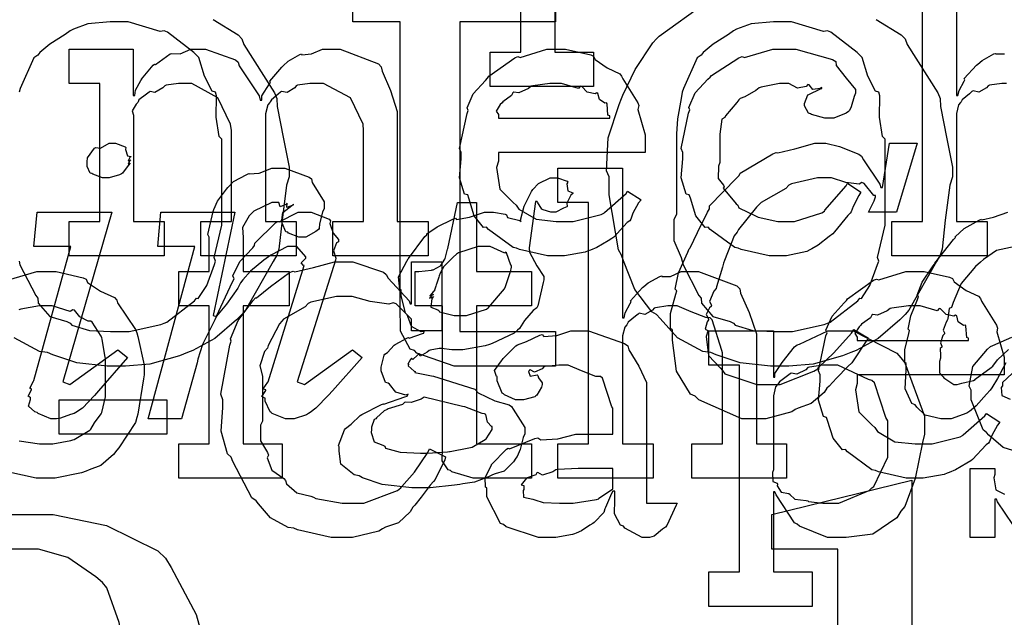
# Model space of a CAD drawing. Extents: x 0 to 8.5, y 0 to 11.
# Tile 152 of 256: x 4.478 to 4.875, y 3.749 to 3.99. Entities that reach past the tile are written whole.
import ezdxf

# ---------------------------------------------------------------- set-up
doc = ezdxf.new("R2010")
doc.units = 0
doc.layers.get('0').update_dxf_attribs({"linetype": 'CONTINUOUS'})

msp = doc.modelspace()

# ---------------------------------------------------------------- linework, layer by layer
at = {"color": 0}
for points in [[(4.69353, 4.0095), (4.69353, 3.97715), (4.70915, 3.97715), (4.70915, 3.96326), (4.66749, 3.96326), (4.66749, 3.97715), (4.66749, 3.97715), (4.67985, 3.97715), (4.67985, 4.06049)], [(4.85542, 4.02001), (4.85542, 3.95969), (4.85607, 3.95969), (4.85607, 3.95969), (4.85656, 3.96164), (4.85856, 3.96544), (4.85889, 3.96599), (4.85861, 3.96647), (4.86356, 3.97185), (4.8641, 3.97228), (4.8641, 3.97228), (4.86578, 3.97379), (4.87056, 3.9764), (4.87125, 3.97661), (4.87131, 3.9764), (4.87483, 3.9764)], [(4.69379, 4.00331), (4.69379, 3.98942), (4.65517, 3.98942), (4.65517, 3.86442), (4.69379, 3.86442), (4.69379, 3.85053), (4.69217, 3.85053), (4.68847, 3.85053), (4.68728, 3.85053), (4.68511, 3.85053), (4.68024, 3.85053), (4.6786, 3.85053), (4.67606, 3.85053), (4.67031, 3.85053), (4.6684, 3.85053), (4.66585, 3.85053), (4.6601, 3.85053), (4.65821, 3.85053), (4.65821, 3.85053), (4.65289, 3.85053), (4.63792, 3.85579), (4.63693, 3.85682), (4.63514, 3.85736), (4.63129, 3.86458), (4.63108, 3.87506), (4.63108, 3.87853), (4.63108, 3.98942), (4.61199, 3.98942), (4.61199, 4.00331)], [(4.8756, 3.96446), (4.87375, 3.96446), (4.86882, 3.96376), (4.86822, 3.9636), (4.86757, 3.96272), (4.86442, 3.96104), (4.86219, 3.96149), (4.86171, 3.96121), (4.86074, 3.96039), (4.85781, 3.95796), (4.85732, 3.95714), (4.85715, 3.95687), (4.85633, 3.95594), (4.85542, 3.95242), (4.85542, 3.95122), (4.85542, 3.9089), (4.86778, 3.9089), (4.86778, 3.89501), (4.82937, 3.89501), (4.82937, 3.9089), (4.82937, 3.9089), (4.84174, 3.9089), (4.84174, 4.00613)], [(4.82314, 3.99029), (4.83322, 3.98415), (4.83475, 3.98247), (4.83561, 3.98025), (4.84799, 3.96078), (4.84885, 3.95839), (4.84901, 3.95518), (4.85161, 3.94217), (4.85385, 3.93078), (4.85385, 3.92692), (4.85275, 3.92344), (4.85097, 3.90935), (4.84967, 3.89762), (4.84885, 3.89524), (4.84739, 3.89268), (4.83626, 3.87304), (4.83475, 3.87136), (4.83263, 3.86914), (4.82383, 3.86165), (4.815, 3.85688), (4.81282, 3.85596), (4.80957, 3.8546), (4.79769, 3.85124), (4.78787, 3.85053), (4.78461, 3.85053), (4.78461, 3.85053), (4.78049, 3.85053), (4.76824, 3.85189), (4.75851, 3.85508), (4.7564, 3.85596), (4.75319, 3.85644), (4.74294, 3.86187), (4.736, 3.86974), (4.73449, 3.87136), (4.73258, 3.87244), (4.72581, 3.88146), (4.72119, 3.89296), (4.72038, 3.89524), (4.71918, 3.89735), (4.71539, 3.91954), (4.71539, 3.92692), (4.71431, 3.92925), (4.71496, 3.9426), (4.71951, 3.95606), (4.72038, 3.95839), (4.72086, 3.95985), (4.72586, 3.97017), (4.73296, 3.98085), (4.73449, 3.98247), (4.73562, 3.98356), (4.75424, 3.99701)], [(4.55567, 3.99029), (4.56575, 3.98415), (4.56728, 3.98247), (4.56814, 3.98025), (4.58051, 3.96078), (4.58138, 3.95839), (4.58154, 3.95518), (4.58415, 3.94217), (4.58637, 3.93078), (4.58637, 3.92692), (4.58529, 3.92344), (4.5835, 3.90935), (4.58219, 3.89762), (4.58138, 3.89524), (4.57992, 3.89268), (4.56879, 3.87304), (4.56728, 3.87136), (4.56515, 3.86914), (4.55637, 3.86165), (4.54753, 3.85688), (4.54536, 3.85596), (4.5421, 3.8546), (4.53022, 3.85124), (4.5204, 3.85053), (4.51714, 3.85053), (4.51714, 3.85053), (4.51303, 3.85053), (4.50076, 3.85189), (4.49104, 3.85508), (4.48893, 3.85596), (4.48574, 3.85644), (4.47547, 3.86187)], [(4.47743, 3.89285), (4.47775, 3.89139), (4.48415, 3.87896), (4.48503, 3.87788), (4.48514, 3.87597), (4.48981, 3.87056), (4.49675, 3.86854), (4.49804, 3.86789), (4.49875, 3.86703), (4.50586, 3.86486), (4.51432, 3.86442), (4.51714, 3.86442), (4.51714, 3.86442), (4.52186, 3.86442), (4.53467, 3.86735), (4.53603, 3.86789), (4.537, 3.86822), (4.54818, 3.87685), (4.54904, 3.87788), (4.54964, 3.87782), (4.55311, 3.88308), (4.55621, 3.89144), (4.55664, 3.89285), (4.55615, 3.89426), (4.55925, 3.90739), (4.55925, 3.91174), (4.55925, 3.94211), (4.55811, 3.94314), (4.55692, 3.9509), (4.55707, 3.95958), (4.55664, 3.96099), (4.55533, 3.96137), (4.55219, 3.96744), (4.54992, 3.97493), (4.54904, 3.97597), (4.54796, 3.977), (4.53733, 3.98519), (4.53603, 3.98574), (4.53435, 3.98551), (4.52143, 3.98942), (4.51714, 3.98942), (4.51417, 3.98942), (4.50521, 3.9885), (4.49935, 3.98639), (4.49804, 3.98574), (4.4961, 3.98432), (4.4899, 3.98031), (4.48589, 3.97706), (4.48503, 3.97597), (4.48346, 3.97488), (4.47786, 3.96246), (4.47743, 3.96099)], [(4.87532, 3.85189), (4.87207, 3.84554), (4.86968, 3.84174), (4.86903, 3.84076), (4.86762, 3.83925), (4.86339, 3.83453), (4.86143, 3.83279), (4.86079, 3.83231), (4.85969, 3.83154), (4.85335, 3.82926), (4.85124, 3.82926), (4.85124, 3.82926), (4.84912, 3.82926), (4.84278, 3.83068), (4.83951, 3.83399), (4.83886, 3.8349), (4.83746, 3.83539), (4.83479, 3.84131), (4.83518, 3.84907), (4.83518, 3.85161), (4.83464, 3.852), (4.83469, 3.85704), (4.83626, 3.86372), (4.83649, 3.86486), (4.83604, 3.8654), (4.83703, 3.87076), (4.83974, 3.87744), (4.84017, 3.87853), (4.83963, 3.87907), (4.84158, 3.88433), (4.84581, 3.89057), (4.84646, 3.89154), (4.84679, 3.89204), (4.85433, 3.90164), (4.85514, 3.9024), (4.85493, 3.90272), (4.85851, 3.90608), (4.86458, 3.90935), (4.86556, 3.90978), (4.86567, 3.9095), (4.87044, 3.91054), (4.87619, 3.9126)], [(4.87907, 3.89871), (4.87158, 3.89714), (4.86638, 3.8935), (4.86513, 3.89242), (4.86317, 3.89074), (4.85736, 3.88379), (4.85411, 3.87619), (4.8534, 3.87418), (4.85254, 3.87369), (4.852, 3.86968), (4.85189, 3.86919), (4.85129, 3.86828), (4.85004, 3.86496), (4.85064, 3.86388), (4.85058, 3.86356), (4.84999, 3.86285), (4.84896, 3.85997), (4.84956, 3.85856), (4.8495, 3.85813), (4.8489, 3.85769), (4.84907, 3.85476), (4.84907, 3.85379), (4.84864, 3.85243), (4.84858, 3.84782), (4.85015, 3.84625), (4.85037, 3.84576), (4.85037, 3.84576), (4.85444, 3.84315), (4.85579, 3.84315), (4.85579, 3.84315), (4.85579, 3.84315), (4.85764, 3.84364), (4.86231, 3.84478), (4.86296, 3.84511), (4.86301, 3.84532), (4.86951, 3.84999), (4.87011, 3.85053), (4.87011, 3.85053), (4.87196, 3.85308), (4.87651, 3.85726)], [(4.47314, 3.88525), (4.4846, 3.88867), (4.48844, 3.88867), (4.49246, 3.88867), (4.50325, 3.88618), (4.5045, 3.88564), (4.5051, 3.88428), (4.51031, 3.88075), (4.516, 3.87815), (4.51687, 3.87717), (4.51719, 3.87608), (4.52442, 3.86524), (4.5249, 3.86393), (4.52539, 3.86242), (4.52794, 3.85086), (4.52794, 3.847), (4.52767, 3.84543), (4.52539, 3.83117), (4.5249, 3.82986), (4.52442, 3.82775), (4.51774, 3.8176), (4.51687, 3.81662), (4.51557, 3.81489), (4.51047, 3.81039), (4.50569, 3.80871), (4.5045, 3.80817), (4.50261, 3.80746), (4.49197, 3.80533), (4.48844, 3.80533), (4.48844, 3.80533), (4.48438, 3.80533), (4.47336, 3.80772)], [(4.47743, 3.82036), (4.48568, 3.81922), (4.48844, 3.81922), (4.48844, 3.81922), (4.4911, 3.81922), (4.49832, 3.82053), (4.49908, 3.82075), (4.49962, 3.8209), (4.50597, 3.82465), (4.50646, 3.82508), (4.50646, 3.82508), (4.50782, 3.82758), (4.51058, 3.83122), (4.51079, 3.83182), (4.51079, 3.83182), (4.51232, 3.83817), (4.51232, 3.84028), (4.51232, 3.85374), (4.51215, 3.85394), (4.51101, 3.86139), (4.51079, 3.86199), (4.51058, 3.86257), (4.50694, 3.86828), (4.50646, 3.86871), (4.50537, 3.8686), (4.50196, 3.87039), (4.49983, 3.87304), (4.49908, 3.87326), (4.4981, 3.8725), (4.49083, 3.87478), (4.48844, 3.87478), (4.48568, 3.87478), (4.47814, 3.87354), (4.47738, 3.87326)], [(4.88346, 3.81483), (4.87435, 3.81765), (4.86854, 3.82269), (4.86751, 3.82374), (4.86626, 3.82476), (4.86143, 3.83686), (4.86143, 3.84088), (4.86057, 3.84244), (4.86208, 3.85042), (4.86794, 3.85742), (4.86925, 3.85846), (4.87017, 3.85889), (4.87776, 3.86225)], [(4.87799, 3.8476), (4.87403, 3.84386), (4.87403, 3.84261), (4.87354, 3.84196), (4.87375, 3.83871), (4.87706, 3.83718)], [(4.87825, 3.78662), (4.87196, 3.79585), (4.87164, 3.79682), (4.87099, 3.79682), (4.87099, 3.78142), (4.861, 3.78142), (4.861, 3.80919), (4.87099, 3.80919), (4.87099, 3.80681), (4.87056, 3.80544), (4.87131, 3.80067), (4.87478, 3.79889)], [(4.39328, 3.55453), (4.39328, 3.77675), (4.36638, 3.77675), (4.36638, 3.79064), (4.484, 3.79064), (4.49115, 3.79064), (4.51269, 3.78624), (4.53347, 3.77599), (4.53651, 3.77306), (4.53874, 3.76932), (4.54893, 3.75032), (4.55474, 3.729)]]:
    msp.add_lwpolyline(points, dxfattribs=at)
for points in [[(4.78461, 3.86442), (4.78933, 3.86442), (4.80214, 3.86735), (4.8035, 3.86789), (4.80447, 3.86822), (4.81565, 3.87685), (4.81651, 3.87788), (4.81711, 3.87782), (4.82058, 3.88308), (4.82368, 3.89144), (4.82411, 3.89285), (4.82362, 3.89426), (4.82671, 3.90739), (4.82671, 3.91174), (4.82671, 3.94211), (4.82557, 3.94314), (4.82438, 3.9509), (4.82454, 3.95958), (4.82411, 3.96099), (4.82281, 3.96137), (4.81967, 3.96744), (4.81739, 3.97493), (4.81651, 3.97597), (4.81543, 3.977), (4.80479, 3.98519), (4.8035, 3.98574), (4.80181, 3.98551), (4.7889, 3.98942), (4.78461, 3.98942), (4.78163, 3.98942), (4.77268, 3.9885), (4.76682, 3.98639), (4.76551, 3.98574), (4.76357, 3.98432), (4.75738, 3.98031), (4.75336, 3.97706), (4.7525, 3.97597), (4.75092, 3.97488), (4.74533, 3.96246), (4.7449, 3.96099), (4.74442, 3.95844), (4.74294, 3.95031), (4.74251, 3.94417), (4.74251, 3.94211), (4.74251, 3.91174), (4.74149, 3.90956), (4.74154, 3.90121), (4.74447, 3.89432), (4.7449, 3.89285), (4.74522, 3.89139), (4.75163, 3.87896), (4.7525, 3.87788), (4.75261, 3.87597), (4.75726, 3.87056), (4.76421, 3.86854), (4.76551, 3.86789), (4.76622, 3.86703), (4.77333, 3.86486), (4.78179, 3.86442), (4.78461, 3.86442)], [(4.49761, 3.9089), (4.50999, 3.9089), (4.50999, 3.96446), (4.49761, 3.96446), (4.49761, 3.97835), (4.52344, 3.97835), (4.52344, 3.95969), (4.52408, 3.95969), (4.52408, 3.95969), (4.52436, 3.96181), (4.52658, 3.96565), (4.52692, 3.96619), (4.52686, 3.96625), (4.53157, 3.97185), (4.53212, 3.97228), (4.5325, 3.97211), (4.53842, 3.9764), (4.53907, 3.97661), (4.53907, 3.97657), (4.54237, 3.9764), (4.54671, 3.97835), (4.54818, 3.97835), (4.55257, 3.97835), (4.56467, 3.97401), (4.56575, 3.97314), (4.56625, 3.97163), (4.57422, 3.95947), (4.57465, 3.95774), (4.57531, 3.95774), (4.57531, 3.95953), (4.5784, 3.96436), (4.57878, 3.9649), (4.57861, 3.9655), (4.58344, 3.97114), (4.58399, 3.97163), (4.58399, 3.97163), (4.58599, 3.97347), (4.59065, 3.97613), (4.59136, 3.9764), (4.59153, 3.97601), (4.59538, 3.9764), (4.59983, 3.97835), (4.60135, 3.97835), (4.60688, 3.97835), (4.6224, 3.97239), (4.62349, 3.97119), (4.62381, 3.96951), (4.62722, 3.96169), (4.62999, 3.95324), (4.62999, 3.95036), (4.62999, 3.9089), (4.64236, 3.9089), (4.64236, 3.89501), (4.60394, 3.89501), (4.60394, 3.9089), (4.61632, 3.9089), (4.61632, 3.94558), (4.61615, 3.94803), (4.61111, 3.95865), (4.60021, 3.96446), (4.59657, 3.96446), (4.59472, 3.96446), (4.58979, 3.96376), (4.58919, 3.9636), (4.5886, 3.96272), (4.5855, 3.96089), (4.58333, 3.96126), (4.5829, 3.96099), (4.58197, 3.96024), (4.57921, 3.9579), (4.57872, 3.95714), (4.57856, 3.95687), (4.57775, 3.95594), (4.57682, 3.95226), (4.57682, 3.95101), (4.57682, 3.9089), (4.58919, 3.9089), (4.58919, 3.89501), (4.55078, 3.89501), (4.55078, 3.9089), (4.56315, 3.9089), (4.56315, 3.94558), (4.56278, 3.94803), (4.55767, 3.95865), (4.5471, 3.96446), (4.54362, 3.96446), (4.54178, 3.96446), (4.53678, 3.96376), (4.53624, 3.9636), (4.53549, 3.96272), (4.53222, 3.96089), (4.53033, 3.96126), (4.52994, 3.96099), (4.52886, 3.96024), (4.52576, 3.9579), (4.5255, 3.95708), (4.52539, 3.95687), (4.52463, 3.95622), (4.52306, 3.95344), (4.52365, 3.95167), (4.52365, 3.95101), (4.52365, 3.9089), (4.53603, 3.9089), (4.53603, 3.89501), (4.49761, 3.89501), (4.49761, 3.9089)], [(4.69461, 3.89501), (4.69049, 3.89501), (4.67931, 3.89757), (4.67811, 3.89806), (4.67671, 3.89833), (4.66678, 3.90565), (4.66596, 3.90653), (4.66476, 3.90647), (4.66103, 3.91108), (4.65881, 3.91829), (4.65836, 3.91954), (4.65712, 3.91992), (4.65511, 3.92643), (4.65576, 3.93414), (4.65576, 3.93668), (4.65511, 3.93826), (4.6581, 3.95236), (4.65858, 3.95361), (4.65815, 3.95464), (4.6606, 3.96029), (4.66553, 3.96576), (4.66639, 3.96664), (4.66689, 3.96739), (4.67736, 3.97483), (4.67854, 3.97532), (4.67953, 3.97493), (4.69032, 3.97835), (4.69396, 3.97835), (4.69775, 3.97835), (4.70801, 3.97601), (4.70915, 3.97553), (4.70979, 3.97418), (4.71463, 3.97076), (4.71967, 3.96837), (4.72043, 3.9675), (4.72092, 3.96642), (4.72694, 3.95676), (4.72738, 3.95557), (4.727, 3.954), (4.72999, 3.94379), (4.72999, 3.94038), (4.72999, 3.93668), (4.67074, 3.93668), (4.67074, 3.93321), (4.67003, 3.93061), (4.67139, 3.92182), (4.67671, 3.9165), (4.6779, 3.91542), (4.67893, 3.91379), (4.68593, 3.90972), (4.69407, 3.9089), (4.69678, 3.9089), (4.7009, 3.9089), (4.71224, 3.91162), (4.71326, 3.91217), (4.71349, 3.91249), (4.72222, 3.92019), (4.72282, 3.92106), (4.72825, 3.91758), (4.72726, 3.91639), (4.72499, 3.91222), (4.72412, 3.90978), (4.72368, 3.90913), (4.72271, 3.90842), (4.71724, 3.9025), (4.71653, 3.90196), (4.715, 3.90104), (4.71044, 3.89833), (4.70785, 3.89729), (4.70697, 3.89697), (4.70578, 3.89649), (4.69738, 3.89501), (4.69461, 3.89501)], [(4.78418, 3.89501), (4.78, 3.89501), (4.76867, 3.89757), (4.76747, 3.89806), (4.76606, 3.89833), (4.75613, 3.90565), (4.75532, 3.90653), (4.75412, 3.90647), (4.75038, 3.91108), (4.74815, 3.91829), (4.74772, 3.91954), (4.74647, 3.91992), (4.74447, 3.92643), (4.74511, 3.93414), (4.74511, 3.93668), (4.74447, 3.93832), (4.74744, 3.95258), (4.74794, 3.95383), (4.7475, 3.95486), (4.75006, 3.96067), (4.75526, 3.96619), (4.75618, 3.96707), (4.75667, 3.96778), (4.76774, 3.97488), (4.76899, 3.97532), (4.76992, 3.97493), (4.78142, 3.97835), (4.78526, 3.97835), (4.79064, 3.97835), (4.80544, 3.97424), (4.80675, 3.97336), (4.80692, 3.97179), (4.81104, 3.96658), (4.81478, 3.96208), (4.81478, 3.96056), (4.81424, 3.95925), (4.81304, 3.95508), (4.81233, 3.95356), (4.81196, 3.95318), (4.81104, 3.95253), (4.80599, 3.95057), (4.80436, 3.95057), (4.8024, 3.95057), (4.79699, 3.95204), (4.79656, 3.95231), (4.79585, 3.95247), (4.79417, 3.95546), (4.79417, 3.95643), (4.79417, 3.95643), (4.79557, 3.9599), (4.7959, 3.96012), (4.7959, 3.96012), (4.80057, 3.9624), (4.80111, 3.96251), (4.80111, 3.96294), (4.80051, 3.96246), (4.79758, 3.96203), (4.79601, 3.96397), (4.79546, 3.96403), (4.79492, 3.96332), (4.79135, 3.96268), (4.78792, 3.96446), (4.78678, 3.96446), (4.78407, 3.96446), (4.77675, 3.96306), (4.77593, 3.96272), (4.77458, 3.96169), (4.77013, 3.95915), (4.76818, 3.95839), (4.76768, 3.95796), (4.76687, 3.95687), (4.76237, 3.9515), (4.76204, 3.95079), (4.76079, 3.95014), (4.7601, 3.94412), (4.7601, 3.94211), (4.7601, 3.93257), (4.7595, 3.93121), (4.75939, 3.92622), (4.7615, 3.92356), (4.76183, 3.92279), (4.76139, 3.92231), (4.76665, 3.91596), (4.76725, 3.91542), (4.76764, 3.91439), (4.77468, 3.91097), (4.7755, 3.91064), (4.7755, 3.9106), (4.78347, 3.9089), (4.78614, 3.9089), (4.79015, 3.9089), (4.80122, 3.91238), (4.80219, 3.91303), (4.8024, 3.91342), (4.81093, 3.92318), (4.81153, 3.92432), (4.81694, 3.92063), (4.81608, 3.91928), (4.81381, 3.91488), (4.81299, 3.91276), (4.81261, 3.91217), (4.81164, 3.91124), (4.80632, 3.90462), (4.80567, 3.90392), (4.80419, 3.90278), (4.79975, 3.89925), (4.79719, 3.89785), (4.79633, 3.8974), (4.79514, 3.89681), (4.78689, 3.89501), (4.78418, 3.89501)], [(4.67074, 3.95057), (4.71565, 3.95057), (4.71565, 3.95144), (4.7149, 3.95171), (4.71457, 3.95628), (4.71436, 3.95665), (4.71365, 3.9566), (4.71149, 3.95811), (4.71089, 3.9605), (4.71044, 3.96078), (4.70975, 3.96039), (4.7066, 3.96104), (4.70437, 3.96326), (4.70372, 3.96338), (4.70301, 3.96251), (4.69618, 3.96446), (4.69396, 3.96446), (4.69146, 3.96446), (4.68468, 3.9636), (4.68397, 3.96338), (4.68289, 3.96251), (4.67893, 3.96072), (4.67703, 3.96104), (4.6766, 3.96078), (4.67606, 3.95964), (4.67247, 3.95708), (4.67225, 3.95665), (4.6715, 3.95606), (4.66982, 3.9534), (4.67074, 3.95193), (4.67074, 3.95144), (4.67074, 3.95057)], [(4.51247, 3.92649), (4.51107, 3.92649), (4.50717, 3.92796), (4.50683, 3.92822), (4.50618, 3.92833), (4.50489, 3.93104), (4.50489, 3.93192), (4.50489, 3.93192), (4.50489, 3.93272), (4.50489, 3.933), (4.50489, 3.933), (4.50504, 3.9344), (4.5051, 3.93451), (4.5051, 3.93451), (4.50792, 3.93842), (4.50836, 3.93864), (4.50836, 3.93864), (4.51031, 3.93842), (4.51372, 3.94038), (4.51486, 3.94038), (4.51628, 3.94038), (4.52018, 3.93896), (4.52051, 3.93864), (4.5204, 3.93788), (4.52121, 3.93533), (4.52246, 3.93506), (4.52246, 3.93494), (4.52214, 3.93463), (4.52149, 3.93332), (4.52246, 3.93365), (4.52246, 3.93365), (4.52214, 3.93332), (4.52143, 3.93213), (4.52225, 3.93235), (4.52225, 3.93235), (4.52149, 3.93143), (4.51921, 3.92833), (4.51878, 3.928), (4.51801, 3.92763), (4.51383, 3.92649), (4.51247, 3.92649)], [(4.77522, 3.82926), (4.76893, 3.82926), (4.75157, 3.83686), (4.75006, 3.83838), (4.74815, 3.83914), (4.74262, 3.84847), (4.74094, 3.86094), (4.74094, 3.86507), (4.74018, 3.86567), (4.74018, 3.87175), (4.74235, 3.8795), (4.74268, 3.88092), (4.74203, 3.88151), (4.74338, 3.88813), (4.74713, 3.89643), (4.74767, 3.89785), (4.74804, 3.89817), (4.75108, 3.90446), (4.75504, 3.91265), (4.75592, 3.9139), (4.75592, 3.9151), (4.76671, 3.92638), (4.76785, 3.92736), (4.76828, 3.92828), (4.78142, 3.93614), (4.78282, 3.93668), (4.78342, 3.93647), (4.79031, 3.93821), (4.79833, 3.94038), (4.80106, 3.94038), (4.80285, 3.94038), (4.80832, 3.93907), (4.81608, 3.93604), (4.81711, 3.93517), (4.81793, 3.93365), (4.8246, 3.92389), (4.82493, 3.92258), (4.82557, 3.92258), (4.8284, 3.94038), (4.83968, 3.94038), (4.83122, 3.9126), (4.81993, 3.9126), (4.82232, 3.91715), (4.82232, 3.91715), (4.82275, 3.91878), (4.82275, 3.91932), (4.8221, 3.91932), (4.81819, 3.92421), (4.81733, 3.92453), (4.81625, 3.92389), (4.81087, 3.92453), (4.80512, 3.92649), (4.80322, 3.92649), (4.79937, 3.92649), (4.78896, 3.92399), (4.78782, 3.92344), (4.78662, 3.9221), (4.77675, 3.9165), (4.77588, 3.91564), (4.77479, 3.91461), (4.76758, 3.90565), (4.76699, 3.90457), (4.76579, 3.9031), (4.76188, 3.89307), (4.76156, 3.89199), (4.76107, 3.8904), (4.75868, 3.88249), (4.75851, 3.88178), (4.7576, 3.88069), (4.75586, 3.87657), (4.75667, 3.87506), (4.75657, 3.87462), (4.75586, 3.87408), (4.75456, 3.87131), (4.75553, 3.86963), (4.75549, 3.86919), (4.75493, 3.86838), (4.75407, 3.86546), (4.75526, 3.86486), (4.75526, 3.86464), (4.7545, 3.86247), (4.75549, 3.85476), (4.76014, 3.84978), (4.76112, 3.84879), (4.76199, 3.84739), (4.77501, 3.84315), (4.77935, 3.84315), (4.7844, 3.84315), (4.79801, 3.84842), (4.79953, 3.84944), (4.79997, 3.85004), (4.80604, 3.8559), (4.8131, 3.86376), (4.81407, 3.86529), (4.81993, 3.86182), (4.81907, 3.86062), (4.81386, 3.85271), (4.81321, 3.85183), (4.81164, 3.85037), (4.80713, 3.84571), (4.80419, 3.8425), (4.80322, 3.84164), (4.80214, 3.83985), (4.79693, 3.83544), (4.79161, 3.83361), (4.79042, 3.83296), (4.78901, 3.83203), (4.77865, 3.82926), (4.77522, 3.82926)], [(4.54194, 3.81922), (4.5541, 3.81922), (4.5541, 3.87478), (4.54194, 3.87478), (4.54194, 3.88867), (4.5541, 3.88867), (4.5541, 3.90256), (4.5536, 3.9036), (4.55572, 3.91282), (4.55604, 3.91363), (4.55604, 3.91363), (4.55751, 3.9171), (4.56108, 3.92193), (4.56168, 3.92253), (4.56168, 3.92253), (4.56392, 3.92503), (4.56933, 3.92785), (4.57015, 3.92817), (4.57021, 3.928), (4.57433, 3.92833), (4.57932, 3.93033), (4.581, 3.93033), (4.58458, 3.93033), (4.59446, 3.92676), (4.59532, 3.926), (4.59571, 3.92453), (4.60053, 3.91672), (4.60053, 3.91407), (4.59983, 3.91265), (4.59858, 3.90793), (4.59842, 3.90603), (4.59814, 3.9056), (4.59706, 3.90483), (4.59315, 3.90256), (4.59185, 3.90256), (4.59033, 3.90256), (4.58615, 3.90419), (4.58578, 3.90451), (4.58507, 3.90462), (4.58361, 3.90815), (4.58361, 3.90929), (4.58339, 3.9094), (4.58376, 3.91243), (4.5874, 3.91536), (4.58817, 3.91558), (4.58817, 3.91581), (4.58757, 3.91536), (4.58539, 3.9145), (4.58556, 3.91624), (4.58556, 3.91624), (4.58501, 3.91569), (4.58268, 3.91471), (4.58219, 3.91644), (4.58208, 3.91644), (4.57943, 3.91644), (4.57206, 3.91303), (4.57146, 3.91233), (4.57021, 3.91108), (4.56749, 3.90636), (4.56776, 3.9024), (4.56776, 3.90104), (4.56776, 3.88867), (4.58643, 3.88867), (4.58643, 3.87478), (4.56776, 3.87478), (4.56776, 3.81922), (4.58361, 3.81922), (4.58361, 3.80533), (4.54194, 3.80533), (4.54194, 3.81922)], [(4.69472, 3.81922), (4.70708, 3.81922), (4.70708, 3.91644), (4.69472, 3.91644), (4.69472, 3.93033), (4.72076, 3.93033), (4.72076, 3.87001), (4.7214, 3.87001), (4.7214, 3.87001), (4.7219, 3.87196), (4.7239, 3.87576), (4.72424, 3.87631), (4.72396, 3.87679), (4.72889, 3.88217), (4.72944, 3.8826), (4.72944, 3.8826), (4.73112, 3.88411), (4.73589, 3.88672), (4.7366, 3.88693), (4.73665, 3.88672), (4.74018, 3.88672), (4.74447, 3.88867), (4.74593, 3.88867), (4.75146, 3.88867), (4.76693, 3.88292), (4.76807, 3.88172), (4.76833, 3.87999), (4.77186, 3.87213), (4.77479, 3.86356), (4.77479, 3.86068), (4.77479, 3.81922), (4.78694, 3.81922), (4.78694, 3.80533), (4.74875, 3.80533), (4.74875, 3.81922), (4.76112, 3.81922), (4.76112, 3.8559), (4.76085, 3.85678), (4.75694, 3.86925), (4.75613, 3.87001), (4.75435, 3.87007), (4.74843, 3.87244), (4.74278, 3.87478), (4.74094, 3.87478), (4.7391, 3.87478), (4.73415, 3.87408), (4.73356, 3.87392), (4.73292, 3.87304), (4.72976, 3.87136), (4.72754, 3.87181), (4.72706, 3.87153), (4.72607, 3.87071), (4.72314, 3.86828), (4.72265, 3.86746), (4.7225, 3.86719), (4.72168, 3.86626), (4.72076, 3.86274), (4.72076, 3.86154), (4.72076, 3.81922), (4.73313, 3.81922), (4.73313, 3.80533), (4.69472, 3.80533), (4.69472, 3.81922)], [(4.63997, 3.80149), (4.6359, 3.80149), (4.62386, 3.80274), (4.61589, 3.8055), (4.61458, 3.80626), (4.61257, 3.80664), (4.60721, 3.81104), (4.60656, 3.81625), (4.60656, 3.81799), (4.60633, 3.81847), (4.60872, 3.82482), (4.60915, 3.82536), (4.60915, 3.82536), (4.61133, 3.82715), (4.61496, 3.83062), (4.61567, 3.831), (4.61567, 3.831), (4.62354, 3.83507), (4.62435, 3.83535), (4.62457, 3.83512), (4.63308, 3.83817), (4.6339, 3.83838), (4.63433, 3.83925), (4.6334, 3.83882), (4.62944, 3.84006), (4.62679, 3.84321), (4.62631, 3.84358), (4.62522, 3.84392), (4.62349, 3.84858), (4.62349, 3.8501), (4.62349, 3.8501), (4.62472, 3.85499), (4.625, 3.85531), (4.625, 3.85531), (4.62597, 3.85596), (4.62869, 3.859), (4.62912, 3.85921), (4.62912, 3.85921), (4.63406, 3.86187), (4.63456, 3.86203), (4.63482, 3.86182), (4.64008, 3.86367), (4.64063, 3.86376), (4.64085, 3.86442), (4.6396, 3.86431), (4.63564, 3.86649), (4.63428, 3.8705), (4.6339, 3.87115), (4.63331, 3.87185), (4.63151, 3.87901), (4.63151, 3.88135), (4.63097, 3.88146), (4.63049, 3.8865), (4.63385, 3.89279), (4.63433, 3.89372), (4.63456, 3.89393), (4.64111, 3.90283), (4.64193, 3.90349), (4.64187, 3.90381), (4.646, 3.90674), (4.65235, 3.90983), (4.65343, 3.91021), (4.65386, 3.90967), (4.65913, 3.9106), (4.6651, 3.9126), (4.6671, 3.9126), (4.66883, 3.9126), (4.6735, 3.91174), (4.67404, 3.91151), (4.67443, 3.91049), (4.67942, 3.90924), (4.6799, 3.9089), (4.67964, 3.90944), (4.6811, 3.91499), (4.68414, 3.92096), (4.68468, 3.92171), (4.68468, 3.92171), (4.68685, 3.92415), (4.69157, 3.92649), (4.69314, 3.92649), (4.69456, 3.92649), (4.69846, 3.92507), (4.69879, 3.92475), (4.6984, 3.92404), (4.69879, 3.92122), (4.70074, 3.92046), (4.70074, 3.92019), (4.69997, 3.91943), (4.6984, 3.91629), (4.69851, 3.91493), (4.69835, 3.91476), (4.69706, 3.91422), (4.69396, 3.9126), (4.69293, 3.9126), (4.69185, 3.9126), (4.68881, 3.91351), (4.68858, 3.91368), (4.68821, 3.91379), (4.68653, 3.91661), (4.68642, 3.91694), (4.68576, 3.91694), (4.68317, 3.89828), (4.68326, 3.89643), (4.68631, 3.89094), (4.68901, 3.88672), (4.68901, 3.88525), (4.68886, 3.88422), (4.68664, 3.87483), (4.68619, 3.87397), (4.68474, 3.87299), (4.68121, 3.86887), (4.67919, 3.86572), (4.67839, 3.86507), (4.67714, 3.86382), (4.66818, 3.8596), (4.6671, 3.85921), (4.66536, 3.85867), (4.65642, 3.85704), (4.65343, 3.85704), (4.65192, 3.85704), (4.64779, 3.85758), (4.64735, 3.85769), (4.64681, 3.85758), (4.64318, 3.85693), (4.64279, 3.85682), (4.64204, 3.85612), (4.63926, 3.85454), (4.63867, 3.85558), (4.63867, 3.85553), (4.63813, 3.85487), (4.63618, 3.85325), (4.63564, 3.85379), (4.63564, 3.85379), (4.63531, 3.85319), (4.63428, 3.85129), (4.63456, 3.85124), (4.63456, 3.85118), (4.63439, 3.85069), (4.63672, 3.84853), (4.63715, 3.84836), (4.6371, 3.84799), (4.64372, 3.84663), (4.64453, 3.8464), (4.66124, 3.84119), (4.66265, 3.83974), (4.66932, 3.83649), (4.67507, 3.8349), (4.676, 3.83425), (4.67665, 3.83322), (4.68143, 3.82574), (4.68143, 3.82319), (4.68078, 3.82167), (4.67947, 3.81685), (4.67833, 3.81407), (4.67774, 3.81342), (4.67686, 3.81196), (4.67307, 3.80821), (4.66938, 3.80713), (4.6684, 3.80669), (4.66672, 3.80583), (4.66114, 3.80371), (4.65642, 3.803), (4.65517, 3.80279), (4.6531, 3.80246), (4.64324, 3.80149), (4.63997, 3.80149)], [(4.66363, 3.80533), (4.6606, 3.80533), (4.65201, 3.80789), (4.65147, 3.80838), (4.65044, 3.80865), (4.64806, 3.81233), (4.64822, 3.81754), (4.64822, 3.81922), (4.64822, 3.87478), (4.63715, 3.87478), (4.63715, 3.88867), (4.63867, 3.88867), (4.63867, 3.88867), (4.64378, 3.88921), (4.6441, 3.88932), (4.64442, 3.88938), (4.64735, 3.8909), (4.64757, 3.89106), (4.64757, 3.89106), (4.64919, 3.89361), (4.64931, 3.89388), (4.64931, 3.89388), (4.65028, 3.89762), (4.65039, 3.898), (4.65429, 3.91644), (4.66189, 3.91644), (4.66189, 3.88867), (4.68403, 3.88867), (4.68403, 3.87478), (4.66189, 3.87478), (4.66189, 3.81922), (4.68403, 3.81922), (4.68403, 3.80533), (4.68306, 3.80533), (4.68083, 3.80533), (4.68012, 3.80533), (4.67888, 3.80533), (4.67606, 3.80533), (4.67513, 3.80533), (4.67372, 3.80533), (4.67051, 3.80533), (4.66949, 3.80533), (4.66803, 3.80533), (4.66471, 3.80533), (4.66363, 3.80533)], [(4.49208, 3.82926), (4.49024, 3.82926), (4.48514, 3.83143), (4.48469, 3.83187), (4.48378, 3.83203), (4.48128, 3.83436), (4.4821, 3.83708), (4.4821, 3.83794), (4.48193, 3.83789), (4.48107, 3.83843), (4.48242, 3.84093), (4.48253, 3.84119), (4.48247, 3.84119), (4.48178, 3.84158), (4.48329, 3.84446), (4.4834, 3.84467), (4.49837, 3.89871), (4.4834, 3.89871), (4.48469, 3.9126), (4.51486, 3.9126), (4.49511, 3.84424), (4.49794, 3.84315), (4.51725, 3.85704), (4.52115, 3.854), (4.50944, 3.84056), (4.50792, 3.83871), (4.50299, 3.8335), (4.50032, 3.83187), (4.49968, 3.83143), (4.49826, 3.831), (4.49419, 3.82954), (4.49257, 3.82926), (4.49208, 3.82926)], [(4.58675, 3.82926), (4.58485, 3.82926), (4.57958, 3.83143), (4.57915, 3.83187), (4.57872, 3.83208), (4.57676, 3.83632), (4.57676, 3.83772), (4.5765, 3.83762), (4.57531, 3.83822), (4.57693, 3.84071), (4.57699, 3.84099), (4.57682, 3.84093), (4.57585, 3.84131), (4.57775, 3.84403), (4.57785, 3.84424), (4.59239, 3.89111), (4.59212, 3.89111), (4.59115, 3.89219), (4.59304, 3.89399), (4.59304, 3.89458), (4.59304, 3.89458), (4.58946, 3.89871), (4.58826, 3.89871), (4.58572, 3.89871), (4.57904, 3.89529), (4.57807, 3.89458), (4.57617, 3.89328), (4.57075, 3.88883), (4.56771, 3.88525), (4.56679, 3.88417), (4.56565, 3.882), (4.56108, 3.87554), (4.55713, 3.87061), (4.55637, 3.86919), (4.55512, 3.86681), (4.55149, 3.85921), (4.54958, 3.85335), (4.54921, 3.85183), (4.54292, 3.82926), (4.52946, 3.82926), (4.54833, 3.89871), (4.53336, 3.89871), (4.53467, 3.9126), (4.5644, 3.9126), (4.55572, 3.87093), (4.55701, 3.8705), (4.55707, 3.87071), (4.55974, 3.87651), (4.56353, 3.8845), (4.56418, 3.88569), (4.56369, 3.88688), (4.56651, 3.89274), (4.57167, 3.89817), (4.57243, 3.89914), (4.57249, 3.90012), (4.58089, 3.90831), (4.58176, 3.9089), (4.58231, 3.90869), (4.59, 3.9126), (4.59261, 3.9126), (4.59521, 3.9126), (4.60249, 3.90972), (4.60303, 3.90913), (4.60275, 3.90804), (4.60417, 3.90408), (4.60628, 3.90153), (4.60628, 3.90067), (4.60547, 3.90022), (4.60422, 3.89697), (4.60519, 3.89399), (4.60499, 3.89328), (4.58957, 3.84424), (4.59261, 3.84315), (4.61193, 3.85704), (4.61583, 3.854), (4.60389, 3.84056), (4.60221, 3.83876), (4.59717, 3.8335), (4.59478, 3.83187), (4.59413, 3.83143), (4.59332, 3.83089), (4.58838, 3.82926), (4.58675, 3.82926)], [(4.65494, 3.87093), (4.65788, 3.87093), (4.6659, 3.87349), (4.66667, 3.87397), (4.66683, 3.87424), (4.67318, 3.88172), (4.67361, 3.88265), (4.67361, 3.88265), (4.67546, 3.88824), (4.67557, 3.88851), (4.67557, 3.88851), (4.676, 3.89046), (4.676, 3.89111), (4.67578, 3.89117), (4.67399, 3.89621), (4.67361, 3.89654), (4.67329, 3.89606), (4.66749, 3.89871), (4.66558, 3.89871), (4.66265, 3.89871), (4.65462, 3.89621), (4.65386, 3.89567), (4.65256, 3.89442), (4.64876, 3.89063), (4.64729, 3.88797), (4.64692, 3.88699), (4.64671, 3.88644), (4.64572, 3.88357), (4.64561, 3.88331), (4.64556, 3.88271), (4.64497, 3.88113), (4.64497, 3.88092), (4.64442, 3.88049), (4.64307, 3.87885), (4.64453, 3.87939), (4.64453, 3.87939), (4.6441, 3.87912), (4.6429, 3.87793), (4.64453, 3.87853), (4.64453, 3.87853), (4.64388, 3.87782), (4.64344, 3.87435), (4.64632, 3.87321), (4.64671, 3.87289), (4.64697, 3.8724), (4.65294, 3.87093), (4.65494, 3.87093)], [(4.6084, 3.78142), (4.60335, 3.78142), (4.58974, 3.7845), (4.58822, 3.7851), (4.58594, 3.78549), (4.57878, 3.78939), (4.57406, 3.79497), (4.57303, 3.79617), (4.57129, 3.79736), (4.56364, 3.81207), (4.56304, 3.81375), (4.56147, 3.81511), (4.55892, 3.82422), (4.55957, 3.83382), (4.55957, 3.83697), (4.55886, 3.83925), (4.56244, 3.85894), (4.56304, 3.86062), (4.56267, 3.86154), (4.56581, 3.86897), (4.57178, 3.87685), (4.57281, 3.87799), (4.57319, 3.8781), (4.57878, 3.8826), (4.58649, 3.88824), (4.588, 3.88883), (4.58871, 3.88861), (4.59619, 3.89035), (4.60465, 3.89253), (4.60753, 3.89253), (4.61203, 3.89253), (4.62435, 3.8884), (4.62554, 3.88753), (4.62636, 3.88601), (4.63471, 3.87679), (4.6351, 3.8756), (4.63574, 3.8756), (4.63574, 3.89253), (4.64789, 3.89253), (4.64789, 3.86475), (4.63574, 3.86475), (4.63574, 3.86908), (4.63564, 3.86947), (4.62956, 3.8756), (4.62836, 3.87603), (4.62651, 3.87554), (4.61903, 3.87657), (4.61171, 3.87864), (4.60926, 3.87864), (4.60547, 3.87864), (4.59517, 3.87631), (4.59407, 3.87582), (4.59289, 3.87446), (4.5841, 3.86942), (4.58344, 3.86865), (4.58242, 3.86757), (4.5779, 3.85889), (4.57758, 3.85781), (4.57639, 3.85644), (4.57454, 3.85069), (4.57563, 3.84646), (4.57563, 3.845), (4.57563, 3.82829), (4.57476, 3.82667), (4.57487, 3.82042), (4.57758, 3.81565), (4.57801, 3.81461), (4.57747, 3.81353), (4.57932, 3.80849), (4.58421, 3.80518), (4.58496, 3.80442), (4.58524, 3.803), (4.58942, 3.79943), (4.59517, 3.79812), (4.59625, 3.79769), (4.59706, 3.7971), (4.60781, 3.79531), (4.61143, 3.79531), (4.61643, 3.79531), (4.63004, 3.8004), (4.6314, 3.80138), (4.63183, 3.80192), (4.63693, 3.80772), (4.64231, 3.81565), (4.6429, 3.81722), (4.64942, 3.81396), (4.64908, 3.81278), (4.64518, 3.80485), (4.64464, 3.80399), (4.64328, 3.80246), (4.6396, 3.79769), (4.63704, 3.79443), (4.63618, 3.79357), (4.63519, 3.79178), (4.63043, 3.78738), (4.62522, 3.78554), (4.62403, 3.78489), (4.62256, 3.78401), (4.61193, 3.78142), (4.6084, 3.78142)], [(4.83931, 3.80533), (4.83518, 3.80533), (4.824, 3.80789), (4.82281, 3.80838), (4.8214, 3.80865), (4.81147, 3.81597), (4.81065, 3.81685), (4.80946, 3.81679), (4.80572, 3.8214), (4.8035, 3.82861), (4.80306, 3.82986), (4.80181, 3.83024), (4.79981, 3.83675), (4.80046, 3.84446), (4.80046, 3.847), (4.79981, 3.84858), (4.80279, 3.86268), (4.80328, 3.86393), (4.80285, 3.86496), (4.80528, 3.87061), (4.81022, 3.87608), (4.81108, 3.87696), (4.81158, 3.87771), (4.82206, 3.88514), (4.82324, 3.88564), (4.82422, 3.88525), (4.83501, 3.88867), (4.83865, 3.88867), (4.84244, 3.88867), (4.85271, 3.88633), (4.85385, 3.88585), (4.85449, 3.8845), (4.85932, 3.88108), (4.86436, 3.87869), (4.86513, 3.87782), (4.86561, 3.87674), (4.87164, 3.86708), (4.87207, 3.86589), (4.87169, 3.86431), (4.87468, 3.85411), (4.87468, 3.85069), (4.87468, 3.847), (4.81543, 3.847), (4.81543, 3.84353), (4.81472, 3.84093), (4.81608, 3.83214), (4.8214, 3.82682), (4.8226, 3.82574), (4.82362, 3.82411), (4.83062, 3.82004), (4.83876, 3.81922), (4.84147, 3.81922), (4.8456, 3.81922), (4.85693, 3.82194), (4.85796, 3.82249), (4.85818, 3.82281), (4.86692, 3.83051), (4.86751, 3.83138), (4.87294, 3.8279), (4.87196, 3.82671), (4.86968, 3.82254), (4.86882, 3.8201), (4.86838, 3.81944), (4.8674, 3.81874), (4.86193, 3.81282), (4.86122, 3.81228), (4.85969, 3.81136), (4.85514, 3.80865), (4.85254, 3.80761), (4.85167, 3.80729), (4.85047, 3.80681), (4.84207, 3.80533), (4.83931, 3.80533)], [(4.81543, 3.86089), (4.86035, 3.86089), (4.86035, 3.86176), (4.8596, 3.86203), (4.85926, 3.8666), (4.85906, 3.86697), (4.85835, 3.86692), (4.85618, 3.86843), (4.85558, 3.87082), (4.85514, 3.8711), (4.85444, 3.87071), (4.85129, 3.87136), (4.84907, 3.87358), (4.84842, 3.87369), (4.84771, 3.87283), (4.84088, 3.87478), (4.83865, 3.87478), (4.83615, 3.87478), (4.82937, 3.87392), (4.82867, 3.87369), (4.82758, 3.87283), (4.82362, 3.87104), (4.82172, 3.87136), (4.82129, 3.8711), (4.82075, 3.86996), (4.81717, 3.8674), (4.81694, 3.86697), (4.81619, 3.86637), (4.81451, 3.86372), (4.81543, 3.86225), (4.81543, 3.86176), (4.81543, 3.86089)], [(4.69168, 3.78142), (4.68696, 3.78142), (4.67393, 3.78575), (4.67279, 3.78662), (4.67156, 3.78711), (4.66607, 3.79785), (4.66607, 3.80138), (4.66553, 3.80165), (4.66547, 3.80556), (4.66769, 3.81006), (4.66803, 3.81071), (4.66792, 3.81082), (4.67399, 3.817), (4.67475, 3.81743), (4.67524, 3.81722), (4.68544, 3.82135), (4.68668, 3.82156), (4.68782, 3.82081), (4.69467, 3.82118), (4.70199, 3.82308), (4.70449, 3.82308), (4.71685, 3.82308), (4.71685, 3.8335), (4.71653, 3.83404), (4.71268, 3.8456), (4.71186, 3.84631), (4.71001, 3.84631), (4.70421, 3.84858), (4.69883, 3.85086), (4.6971, 3.85086), (4.6951, 3.85086), (4.68967, 3.85032), (4.68907, 3.85021), (4.68842, 3.84944), (4.68528, 3.84804), (4.68354, 3.84907), (4.68321, 3.8489), (4.68321, 3.84868), (4.68294, 3.84836), (4.68349, 3.8464), (4.68636, 3.84694), (4.68668, 3.84674), (4.68685, 3.84581), (4.68842, 3.84375), (4.68842, 3.84304), (4.68815, 3.84207), (4.68625, 3.83882), (4.68582, 3.83849), (4.68539, 3.83811), (4.68083, 3.83697), (4.67931, 3.83697), (4.67768, 3.83697), (4.67324, 3.83897), (4.67279, 3.83936), (4.67225, 3.83957), (4.67019, 3.84462), (4.67019, 3.84631), (4.67003, 3.84631), (4.66917, 3.84874), (4.67199, 3.85271), (4.67236, 3.85325), (4.67264, 3.85363), (4.67779, 3.85867), (4.67844, 3.8591), (4.67844, 3.85906), (4.68213, 3.8604), (4.68744, 3.86301), (4.68842, 3.86322), (4.68913, 3.86247), (4.69433, 3.86285), (4.69997, 3.86475), (4.70188, 3.86475), (4.70714, 3.86475), (4.72163, 3.85969), (4.72293, 3.85867), (4.72336, 3.85704), (4.72738, 3.85053), (4.73053, 3.84397), (4.73053, 3.84174), (4.73053, 3.79531), (4.74289, 3.79531), (4.74246, 3.79438), (4.73861, 3.78624), (4.73812, 3.78554), (4.73693, 3.78472), (4.73351, 3.78196), (4.73172, 3.78142), (4.73118, 3.78142), (4.72868, 3.78142), (4.72174, 3.78521), (4.72119, 3.78597), (4.72, 3.78635), (4.71756, 3.79096), (4.71772, 3.79665), (4.71772, 3.79856), (4.71772, 3.80007), (4.71685, 3.80007), (4.71631, 3.7991), (4.71392, 3.79351), (4.7136, 3.79292), (4.71326, 3.79144), (4.70931, 3.78749), (4.70882, 3.78706), (4.70768, 3.78635), (4.70426, 3.78413), (4.70215, 3.78321), (4.70144, 3.78293), (4.70057, 3.78256), (4.6939, 3.78142), (4.69168, 3.78142)], [(4.75558, 3.76753), (4.76796, 3.76753), (4.76796, 3.85086), (4.75558, 3.85086), (4.75558, 3.86475), (4.78163, 3.86475), (4.78163, 3.84608), (4.78228, 3.84608), (4.78228, 3.8476), (4.78515, 3.852), (4.79015, 3.85824), (4.79118, 3.8591), (4.7921, 3.85938), (4.8036, 3.86475), (4.80746, 3.86475), (4.81386, 3.86475), (4.83143, 3.85574), (4.83306, 3.85389), (4.83458, 3.85189), (4.84261, 3.83029), (4.84261, 3.82308), (4.84174, 3.81972), (4.83886, 3.80524), (4.83464, 3.79389), (4.83306, 3.79204), (4.83138, 3.78939), (4.82172, 3.78276), (4.81099, 3.78142), (4.80746, 3.78142), (4.80339, 3.78142), (4.79221, 3.78597), (4.79118, 3.78683), (4.7901, 3.78733), (4.78271, 3.79861), (4.78228, 3.79986), (4.78163, 3.79986), (4.78163, 3.76753), (4.79725, 3.76753), (4.79725, 3.75364), (4.75558, 3.75364), (4.75558, 3.76753)], [(4.80354, 3.79531), (4.808, 3.79531), (4.82026, 3.8004), (4.82135, 3.80138), (4.82215, 3.80192), (4.82785, 3.81375), (4.82785, 3.81765), (4.82785, 3.8285), (4.82704, 3.82975), (4.82243, 3.84381), (4.82135, 3.84478), (4.82004, 3.84517), (4.80767, 3.85086), (4.80354, 3.85086), (4.80154, 3.85086), (4.79617, 3.85015), (4.79551, 3.84999), (4.79471, 3.84907), (4.79113, 3.84728), (4.78885, 3.84765), (4.78836, 3.84739), (4.78728, 3.84657), (4.78407, 3.84413), (4.78353, 3.84332), (4.78336, 3.84304), (4.7825, 3.84218), (4.78163, 3.8386), (4.78163, 3.8374), (4.78163, 3.80875), (4.78131, 3.80767), (4.78142, 3.80399), (4.7831, 3.80333), (4.78336, 3.8029), (4.78321, 3.80225), (4.78472, 3.79975), (4.78782, 3.7991), (4.78836, 3.79878), (4.78831, 3.79872), (4.79031, 3.79682), (4.79486, 3.79633), (4.79551, 3.79617), (4.79574, 3.79596), (4.8016, 3.79531), (4.80354, 3.79531)], [(4.4936, 3.83697), (4.537, 3.83697), (4.537, 3.82308), (4.4936, 3.82308), (4.4936, 3.83697)], [(4.64214, 3.81538), (4.64214, 3.81538), (4.65028, 3.81592), (4.65104, 3.81603), (4.65136, 3.81608), (4.65886, 3.81754), (4.6595, 3.81776), (4.66015, 3.81782), (4.66536, 3.8209), (4.66581, 3.82124), (4.66581, 3.82124), (4.66818, 3.82497), (4.66818, 3.82622), (4.66792, 3.82611), (4.66629, 3.82785), (4.66564, 3.831), (4.66515, 3.83122), (4.66417, 3.83138), (4.65722, 3.83404), (4.65625, 3.83425), (4.64085, 3.83794), (4.63965, 3.83724), (4.63558, 3.83589), (4.6334, 3.83599), (4.63282, 3.83578), (4.63206, 3.83507), (4.62636, 3.83328), (4.62587, 3.83296), (4.62472, 3.83242), (4.62158, 3.82964), (4.62131, 3.82926), (4.62071, 3.82894), (4.61957, 3.82596), (4.61957, 3.82493), (4.61947, 3.82379), (4.62067, 3.82004), (4.62408, 3.81863), (4.625, 3.81819), (4.62528, 3.81749), (4.63108, 3.81575), (4.63938, 3.81538), (4.64214, 3.81538)], [(4.69754, 3.79531), (4.70096, 3.79531), (4.71024, 3.79676), (4.71121, 3.79704), (4.71115, 3.79719), (4.71685, 3.801), (4.71685, 3.80225), (4.71685, 3.80919), (4.706, 3.80919), (4.70296, 3.80919), (4.69467, 3.80886), (4.69385, 3.80875), (4.69276, 3.80789), (4.68847, 3.80653), (4.68668, 3.80761), (4.68625, 3.80746), (4.68587, 3.80664), (4.68235, 3.8055), (4.68213, 3.80528), (4.68153, 3.80469), (4.67996, 3.80263), (4.68104, 3.80236), (4.68104, 3.80225), (4.68104, 3.80072), (4.68067, 3.80029), (4.68093, 3.79769), (4.68463, 3.79688), (4.68539, 3.7966), (4.68539, 3.7966), (4.68886, 3.79546), (4.69536, 3.79531), (4.69754, 3.79531)], [(4.78097, 3.55453), (4.80767, 3.55453), (4.80767, 3.77675), (4.78097, 3.77675), (4.78097, 3.79064), (4.8374, 3.80453), (4.8374, 3.55453), (4.8641, 3.55453), (4.8641, 3.54064), (4.78097, 3.54064), (4.78097, 3.55453)], [(4.42432, 3.66564), (4.48139, 3.66564), (4.48535, 3.66564), (4.49729, 3.669), (4.50939, 3.67686), (4.51112, 3.6791), (4.51183, 3.68024), (4.51742, 3.69239), (4.52154, 3.70719), (4.52154, 3.71208), (4.52154, 3.73031), (4.52083, 3.73281), (4.51785, 3.74718), (4.51286, 3.76107), (4.51112, 3.76329), (4.5084, 3.76551), (4.49707, 3.77333), (4.48529, 3.77675), (4.48139, 3.77675), (4.42432, 3.77675), (4.42432, 3.66564)]]:
    msp.add_lwpolyline(points, close=True, dxfattribs=at)

doc.saveas('drawing.dxf')
